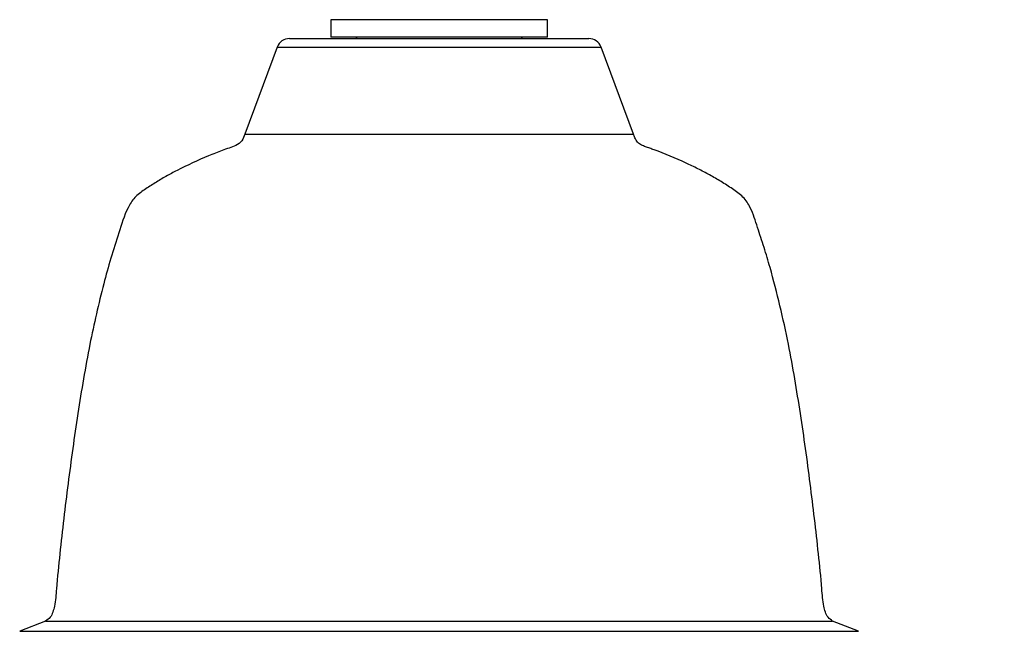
# Model space of a CAD drawing. Header units: millimetres. Extents: x 99 to 122, y 67 to 179.
# Tile 2 of 23: x 99 to 111, y 78 to 85. Entities that reach past the tile are written whole.
import ezdxf

# ---------------------------------------------------------------- set-up
doc = ezdxf.new("R2010")
doc.units = ezdxf.units.MM
doc.styles.add('SLDTEXTSTYLE0', font='TXT', dxfattribs={"width": 0.75})
doc.dimstyles.new('SLDDIMSTYLE0', dxfattribs={"dimtxt": 3.5, "dimasz": 3.302, "dimexe": 0, "dimexo": 0.0625, "dimgap": 0.875, "dimtad": 1, "dimdec": 0, "dimlfac": 20, "dimrnd": 1e-09, "dimzin": 12, "dimdsep": 46, "dimtxsty": 'SLDTEXTSTYLE0', "dimsah": 1, "dimcen": 0.09, "dimadec": 0, "dimazin": 3, "dimtfac": 1, "dimtdec": 0, "dimtofl": 0, "dimtmove": 0, "dimatfit": 3, "dimfxl": 0, "dimfrac": 2, "dimtolj": 1, "dimtzin": 12, "dimarcsym": 0})

# ---------------------------------------------------------------- blocks, each defined once
blk = doc.blocks.new('_D')
at = {"color": 7, "linetype": 'Continuous', "lineweight": 18}
for p, q in [((107.561, 158.286), (121.925, 158.286)), ((120.925, 158.286), (120.925, 77.541)), ((109.916, 77.541), (121.925, 77.541))]:
    blk.add_line(p, q, dxfattribs=at)
for points in [[(120.925, 158.286), (120.417, 154.984), (121.433, 154.984)], [(120.925, 77.541), (121.433, 80.843), (120.417, 80.843)]]:
    blk.add_solid(points, dxfattribs=at)
at = {"color": 7, "linetype": 'Continuous', "lineweight": 18, "insert": (116.413, 111.148), "char_height": 3.5, "attachment_point": 1, "rotation": 90, "style": 'SLDTEXTSTYLE0'}
blk.add_mtext('1615', dxfattribs=at)

msp = doc.modelspace()

# ---------------------------------------------------------------- linework, layer by layer
at = {"color": 7, "linetype": 'Continuous', "lineweight": 25}
for p, q in [((102.81147, 85.04349), (102.81147, 84.84349)), ((105.31147, 84.84349), (105.31147, 85.04349)), ((102.33583, 84.82562), (103.863, 84.82562)), ((103.37779, 84.84349), (102.81147, 84.84349)), ((103.11147, 84.84349), (103.10092, 84.82562)), ((105.31147, 84.84349), (103.37779, 84.84349)), ((103.863, 84.82562), (105.78711, 84.82562)), ((105.02203, 84.82562), (105.01147, 84.84349)), ((102.19519, 84.72777), (101.82297, 83.72392)), ((106.29997, 83.72392), (105.92775, 84.72777)), ((99.52612, 78.1121), (99.2268, 77.99346)), ((99.52612, 78.1121), (103.53985, 78.1121)), ((103.53985, 78.1121), (108.59682, 78.1121)), ((108.89614, 77.99346), (108.59682, 78.1121))]:
    msp.add_line(p, q, dxfattribs=at)
at = {"color": 1, "linetype": 'Continuous', "lineweight": 25}
for p, q in [((103.37779, 85.04349), (102.81147, 85.04349)), ((105.31147, 85.04349), (103.37779, 85.04349)), ((102.19519, 84.72777), (103.84683, 84.72777)), ((103.84683, 84.72777), (105.92775, 84.72777)), ((101.82297, 83.72392), (103.80402, 83.72392)), ((103.80402, 83.72392), (106.29997, 83.72392)), ((99.2268, 77.99346), (103.50543, 77.99346)), ((103.50543, 77.99346), (108.89614, 77.99346))]:
    msp.add_line(p, q, dxfattribs=at)
at = {"color": 7, "linetype": 'Continuous', "lineweight": 25}
for centre, start, end in [((102.33583, 84.67562), 90, 159.655704), ((105.78711, 84.67562), 20.344296, 90)]:
    msp.add_arc(centre, 0.15, start, end, dxfattribs=at)
for points, knots in [([(101.82297, 83.72392), (101.81346, 83.6971), (101.79402, 83.64231), (101.72193, 83.58865), (101.63984, 83.56565), (101.56125, 83.53503), (101.48234, 83.5051), (101.30618, 83.43408), (101.11487, 83.3469), (100.91257, 83.23748), (100.78746, 83.16358), (100.66633, 83.08459), (100.54668, 83.00101), (100.44226, 82.8282), (100.3724, 82.58527), (100.27546, 82.29416), (100.15816, 81.86732), (100.02254, 81.27163), (99.89337, 80.50193), (99.78107, 79.6967), (99.70263, 79.02259), (99.65424, 78.55176), (99.63872, 78.32488), (99.61084, 78.21566), (99.58318, 78.15077), (99.54511, 78.12497), (99.52612, 78.1121)], [0, 0, 0, 0, 0.01285783, 0.02627428, 0.03917059, 0.05209766, 0.06504903, 0.07802344, 0.13950671, 0.16163599, 0.18388554, 0.20628624, 0.22844215, 0.25005633, 0.29741233, 0.34449573, 0.39131224, 0.5010507, 0.62551493, 0.75035049, 0.87529774, 0.93754865, 0.96866525, 0.97925909, 0.98965615, 1, 1, 1, 1]), ([(108.59682, 78.1121), (108.57784, 78.12497), (108.53977, 78.15077), (108.5121, 78.21566), (108.48422, 78.32488), (108.4687, 78.55176), (108.42032, 79.02259), (108.34185, 79.69669), (108.22967, 80.50195), (108.11449, 81.18589), (107.99336, 81.74736), (107.89669, 82.11903), (107.80841, 82.41934), (107.72981, 82.64772), (107.66936, 82.85058), (107.57025, 83.00789), (107.44184, 83.09415), (107.3131, 83.17762), (107.17984, 83.25464), (107.04469, 83.32604), (106.83321, 83.42785), (106.64693, 83.50416), (106.48951, 83.5619), (106.44069, 83.57954), (106.39104, 83.59642), (106.34412, 83.62906), (106.31789, 83.67689), (106.30528, 83.70998), (106.29997, 83.72392)], [0, 0, 0, 0, 0.01034242, 0.02073798, 0.03133031, 0.06244245, 0.12468444, 0.24961379, 0.37443147, 0.49887787, 0.56863896, 0.6386747, 0.67555673, 0.71262963, 0.74984843, 0.77275449, 0.79631409, 0.82004241, 0.84360729, 0.86704479, 0.89038066, 0.95158717, 0.95956484, 0.96753306, 0.9754826, 0.9836668, 0.99311791, 1, 1, 1, 1])]:
    msp.add_open_spline(points, degree=3, knots=knots, dxfattribs=at)

# ---------------------------------------------------------------- dimensions: what is measured, and where the dimension line sits
at = {"color": 7, "linetype": 'Continuous', "lineweight": 18}
dim = msp.add_linear_dim(base=(120.92518, 77.54082), p1=(106.56147, 158.2861), p2=(108.91556, 77.54082), angle=90, dimstyle='SLDDIMSTYLE0', dxfattribs=at)
dim.commit()
dim.dimension.update_dxf_attribs({"geometry": '_D', "text_midpoint": (120.92518, 116.31975), "dimtype": 160})

doc.saveas('drawing.dxf')
